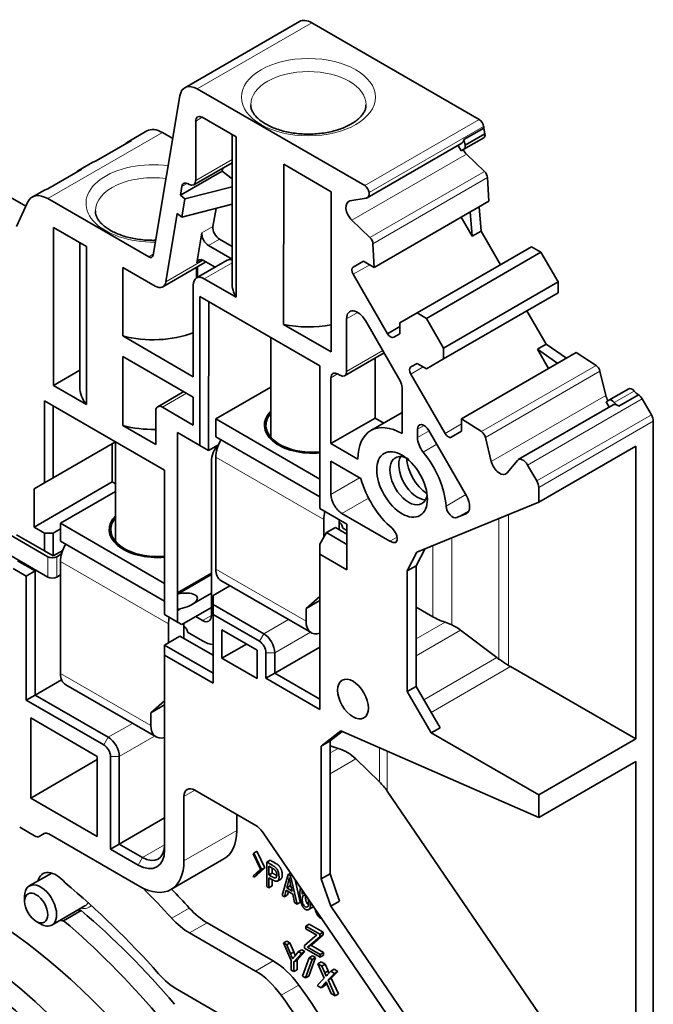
# Model space of a CAD drawing. Header units: millimetres. Extents: x 6 to 292, y 5 to 204.
# Tile 3 of 23: x 39 to 60, y 30 to 62. Entities that reach past the tile are written whole.
import ezdxf

# ---------------------------------------------------------------- set-up
doc = ezdxf.new("R2010")
doc.units = ezdxf.units.MM
for name, color, linetype in [('可见', 7, 'Continuous'), ('尺寸层', 7, 'Continuous'), ('相切', 7, 'Continuous')]:
    doc.layers.add(name, color=color, linetype=linetype)

# ---------------------------------------------------------------- blocks, each defined once
blk = doc.blocks.new('SE4')
at = {"layer": '可见', "color": 7, "linetype": 'Continuous', "lineweight": 35}
for p, q in [((48.449, 61.573), (44.772, 59.45)), ((54.222, 58.432), (48.849, 61.534)), ((43.758, 54.075), (44.615, 59.193)), ((45.172, 59.411), (50.545, 56.309)), ((45.334, 58.501), (46.421, 57.873)), ((45.122, 56.471), (45.122, 58.379)), ((54.363, 58.152), (53.726, 57.784)), ((54.404, 57.973), (54.363, 58.152)), ((43.556, 58.064), (42.955, 57.717)), ((44.386, 57.824), (44.056, 58.014)), ((46.289, 57.95), (46.288, 53.188)), ((46.421, 57.873), (46.42, 52.73)), ((53.729, 57.477), (54.365, 57.845)), ((53.767, 57.606), (54.404, 57.973)), ((43.065, 57.757), (41.933, 57.103)), ((50.625, 55.916), (53.665, 57.672)), ((53.64, 57.426), (53.54, 57.6)), ((53.726, 57.784), (53.767, 57.606)), ((53.729, 57.477), (53.64, 57.426)), ((54.391, 56.766), (53.813, 57.318)), ((41.824, 57.063), (41.364, 56.798)), ((45.059, 56.333), (46.289, 57.043)), ((47.945, 51.849), (47.946, 56.993)), ((47.946, 56.993), (49.469, 56.113)), ((41.474, 56.838), (40.378, 56.205)), ((44.632, 55.999), (45.975, 56.774)), ((45.991, 56.871), (45.975, 56.774)), ((46.289, 56.53), (45.975, 56.774)), ((39.671, 55.647), (38.097, 56.555)), ((44.679, 56.279), (44.632, 55.999)), ((46.289, 56.27), (44.778, 55.885)), ((44.887, 56.361), (44.909, 56.348)), ((54.527, 55.808), (54.488, 56.565)), ((40.268, 56.165), (39.879, 55.941)), ((44.632, 55.999), (44.778, 55.885)), ((49.469, 56.113), (49.468, 53.878)), ((39.728, 55.77), (39.37, 55.002)), ((40.379, 55.891), (43.619, 54.021)), ((44.778, 55.885), (44.679, 55.298)), ((46.289, 55.709), (44.679, 55.298)), ((50.59, 55.904), (50.072, 55.817)), ((54.527, 55.808), (50.85, 53.685)), ((54.28, 54.845), (54.214, 55.627)), ((44.533, 55.412), (44.167, 53.222)), ((44.679, 55.298), (44.533, 55.412)), ((45.775, 55.578), (45.678, 54.998)), ((53.931, 55.464), (53.997, 54.682)), ((50.136, 55.195), (50.714, 54.643)), ((53.997, 54.682), (53.642, 55.297)), ((40.556, 49.891), (40.556, 54.97)), ((41.614, 54.359), (40.556, 54.97)), ((45.162, 53.826), (45.324, 54.794)), ((54.28, 54.845), (53.997, 54.682)), ((54.902, 53.767), (54.28, 54.845)), ((41.404, 54.48), (41.404, 49.841)), ((41.614, 54.359), (41.614, 49.28)), ((46.288, 53.949), (45.533, 54.385)), ((46.288, 54.357), (45.886, 54.59)), ((50.811, 54.442), (50.85, 53.685)), ((52.225, 52.221), (55.902, 54.344)), ((52.525, 52.048), (56.202, 54.171)), ((56.202, 54.171), (55.902, 54.344)), ((56.752, 53.218), (56.202, 54.171)), ((44.068, 53.061), (45.412, 53.837)), ((46.138, 53.916), (45.148, 53.345)), ((45.371, 53.908), (45.747, 53.69)), ((49.468, 53.878), (49.468, 50.97)), ((50.505, 53.884), (50.175, 53.694)), ((50.85, 53.685), (50.505, 53.884)), ((42.783, 51.483), (42.783, 53.684)), ((43.818, 53.086), (42.783, 53.684)), ((45.144, 53.342), (45.144, 53.682)), ((45.184, 53.706), (45.184, 53.366)), ((51.277, 51.556), (50.175, 53.463)), ((45.045, 53.116), (45.044, 50.177)), ((46.42, 52.73), (45.398, 53.32)), ((56.752, 53.218), (53.075, 51.095)), ((56.752, 52.872), (56.752, 53.218)), ((56.752, 52.872), (53.075, 50.749)), ((45.256, 47.972), (45.257, 52.749)), ((45.257, 52.749), (49.11, 50.523)), ((45.539, 47.808), (45.54, 52.585)), ((51.675, 51.904), (52.225, 52.221)), ((52.225, 52.221), (52.525, 52.048)), ((56.373, 51.219), (55.752, 52.295)), ((49.468, 50.97), (47.945, 51.849)), ((49.963, 50.344), (49.963, 52.036)), ((51.682, 50.044), (50.567, 51.976)), ((51.675, 51.557), (51.675, 51.904)), ((52.525, 52.048), (53.075, 51.095)), ((51.277, 51.556), (51.675, 51.786)), ((51.475, 51.442), (51.675, 51.557)), ((45.044, 50.177), (42.783, 51.483)), ((47.539, 51.43), (47.539, 48.239)), ((56.09, 51.056), (56.373, 51.219)), ((57.019, 50.769), (56.373, 51.219)), ((49.901, 50.206), (51.166, 50.937)), ((53.075, 51.095), (53.075, 50.749)), ((53.655, 48.826), (57.332, 50.949)), ((56.09, 51.056), (56.737, 50.605)), ((56.447, 50.438), (56.09, 51.056)), ((57.968, 50.537), (57.332, 50.949)), ((42.783, 48.606), (42.783, 50.829)), ((42.783, 50.829), (45.044, 49.523)), ((50.878, 50.771), (50.878, 48.85)), ((52.225, 50.605), (52.025, 50.489)), ((52.525, 50.431), (52.225, 50.605)), ((53.075, 50.749), (52.525, 50.431)), ((40.556, 49.891), (41.404, 50.381)), ((49.11, 50.523), (49.11, 45.948)), ((49.11, 50.523), (49.11, 45.948)), ((49.751, 50.221), (49.676, 50.264)), ((53.125, 48.353), (52.025, 50.258)), ((58.283, 49.576), (58.093, 50.352)), ((49.464, 50.142), (49.464, 48.033)), ((41.614, 49.28), (40.556, 49.891)), ((44.743, 49.697), (43.903, 49.212)), ((47.539, 49.842), (45.765, 48.819)), ((51.744, 49.835), (51.744, 48.35)), ((58.379, 49.423), (59.015, 49.791)), ((40.271, 46.765), (40.271, 49.403)), ((40.271, 49.403), (44.125, 47.177)), ((45.044, 49.523), (45.044, 48.625)), ((58.29, 49.372), (58.379, 49.423)), ((58.391, 49.199), (58.29, 49.372)), ((58.698, 49.232), (59.335, 49.599)), ((59.45, 49.464), (59.743, 48.957)), ((40.553, 46.929), (40.554, 49.239)), ((43.841, 47.995), (43.841, 49.075)), ((45.044, 48.625), (44.053, 49.197)), ((51.744, 49.026), (50.744, 48.449)), ((58.514, 49.27), (55.474, 47.514)), ((45.765, 48.247), (45.765, 48.819)), ((45.765, 48.819), (49.11, 46.887)), ((50.878, 48.85), (49.464, 48.033)), ((50.878, 48.85), (51.159, 48.688)), ((53.655, 48.826), (54.291, 48.414)), ((53.655, 48.428), (53.655, 48.826)), ((59.805, 24.109), (59.805, 48.748)), ((43.841, 47.995), (42.783, 48.606)), ((44.534, 43.242), (44.534, 48.388)), ((44.534, 48.388), (45.256, 47.972)), ((47.377, 48.615), (47.377, 48.388)), ((52.239, 48.487), (52.239, 48.222)), ((53.81, 46.357), (52.601, 48.451)), ((53.325, 48.238), (53.655, 48.428)), ((33.77, 48.216), (40.381, 44.399)), ((40.553, 46.929), (42.554, 48.084)), ((42.554, 48.084), (42.554, 44.895)), ((49.11, 46.316), (45.765, 48.247)), ((54.417, 48.229), (54.606, 47.453)), ((42.446, 48.021), (42.446, 46.8)), ((45.256, 47.972), (45.539, 47.808)), ((45.852, 47.989), (45.539, 47.808)), ((49.464, 48.033), (50.33, 47.533)), ((56.128, 46.148), (59.24, 47.944)), ((59.24, 47.944), (59.24, 38.548)), ((33.77, 47.563), (40.381, 43.746)), ((45.628, 42.513), (45.628, 47.428)), ((45.765, 44.001), (45.765, 47.592)), ((49.464, 47.462), (49.464, 46.4)), ((50.42, 46.91), (49.464, 47.462)), ((55.113, 47.086), (55.445, 47.49)), ((44.125, 47.178), (44.124, 42.539)), ((44.125, 47.177), (44.124, 42.539)), ((56.066, 46.834), (55.774, 47.341)), ((42.446, 46.8), (39.936, 45.35)), ((40.553, 46.929), (40.271, 46.765)), ((42.446, 46.8), (42.554, 46.737)), ((39.936, 46.575), (39.936, 45.35)), ((39.938, 46.573), (39.936, 46.575)), ((40.271, 46.765), (39.938, 46.573)), ((42.554, 46.492), (40.787, 45.471)), ((56.128, 46.625), (56.128, 46.148)), ((52.22, 44.541), (56.128, 46.148)), ((49.11, 45.948), (49.977, 45.448)), ((49.11, 45.948), (49.11, 45.948)), ((49.23, 45.013), (49.23, 45.592)), ((49.725, 45.593), (49.725, 45.267)), ((49.725, 45.507), (49.729, 45.509)), ((51.357, 44.899), (49.817, 45.787)), ((53.79, 45.77), (53.504, 45.653)), ((39.936, 45.35), (40.271, 45.157)), ((40.787, 45.292), (40.553, 45.157)), ((40.787, 44.9), (40.787, 45.471)), ((40.787, 45.471), (44.124, 43.544)), ((42.398, 45.267), (42.398, 45.041)), ((49.605, 45.336), (49.322, 45.173)), ((49.605, 45.336), (49.977, 45.121)), ((49.977, 45.244), (49.835, 45.326)), ((49.977, 45.448), (49.977, 43.978)), ((39.37, 45.105), (40.27, 44.585)), ((40.27, 44.585), (40.271, 45.157)), ((40.271, 45.157), (40.553, 45.157)), ((40.553, 44.422), (40.553, 45.157)), ((44.124, 42.972), (40.787, 44.9)), ((49.11, 44.805), (49.322, 45.173)), ((49.322, 45.173), (49.977, 44.795)), ((40.27, 44.585), (40.553, 44.422)), ((40.855, 44.597), (40.553, 44.422)), ((49.11, 44.805), (49.11, 39.988)), ((49.11, 44.479), (49.11, 44.805)), ((52.194, 44.108), (52.472, 44.644)), ((39.971, 43.942), (39.405, 44.268)), ((40.664, 44.399), (40.821, 44.49)), ((40.786, 40.654), (40.787, 44.245)), ((49.977, 43.978), (49.11, 44.479)), ((49.11, 44.479), (49.11, 39.498)), ((51.911, 43.944), (52.22, 44.541)), ((39.688, 43.779), (39.264, 44.023)), ((39.688, 43.779), (39.971, 43.942)), ((39.971, 43.942), (40.006, 43.962)), ((39.971, 43.942), (39.971, 39.958)), ((51.911, 43.944), (52.194, 44.108)), ((51.911, 40.074), (51.911, 43.944)), ((52.194, 40.237), (52.194, 44.108)), ((39.688, 39.795), (39.688, 43.779)), ((40.787, 43.817), (40.664, 43.746)), ((44.534, 43.242), (45.628, 43.874)), ((44.534, 43.242), (45.628, 43.874)), ((45.628, 43.832), (44.534, 43.201)), ((45.931, 43.635), (48.83, 41.961)), ((45.68, 43.152), (46.223, 43.466)), ((44.534, 43.242), (44.534, 43.201)), ((44.534, 42.712), (44.534, 43.201)), ((45.003, 42.864), (45.628, 43.225)), ((45.68, 43.152), (45.68, 42.867)), ((49.11, 43.124), (48.665, 42.738)), ((49.11, 42.995), (48.665, 42.738)), ((44.639, 42.731), (44.534, 42.671)), ((44.534, 42.712), (44.534, 42.712)), ((44.534, 42.712), (44.534, 42.671)), ((44.534, 42.303), (44.534, 42.671)), ((45.628, 42.771), (44.676, 42.221)), ((45.68, 42.867), (47.306, 41.928)), ((45.68, 42.54), (45.68, 42.867)), ((48.665, 42.738), (48.665, 42.327)), ((52.194, 42.783), (52.734, 42.471)), ((44.124, 42.539), (44.534, 42.303)), ((44.124, 42.539), (44.124, 42.539)), ((45.122, 42.479), (45.345, 42.35)), ((47.165, 41.683), (45.68, 42.54)), ((45.68, 42.54), (45.68, 40.335)), ((44.251, 41.634), (44.251, 42.244)), ((44.676, 42.221), (44.534, 42.303)), ((44.746, 42.262), (44.746, 41.773)), ((44.746, 42.159), (44.751, 42.162)), ((45.963, 41.138), (45.963, 42.05)), ((45.963, 42.05), (47.094, 41.397)), ((53.123, 42.296), (53.342, 42.208)), ((53.618, 42.044), (54.789, 41.16)), ((44.619, 41.846), (44.124, 41.56)), ((44.619, 41.846), (45.68, 41.234)), ((45.345, 41.696), (44.857, 41.978)), ((45.68, 40.662), (44.124, 41.56)), ((44.124, 35.154), (44.124, 41.56)), ((44.124, 41.234), (44.124, 41.56)), ((46.752, 41.594), (45.963, 41.138)), ((47.66, 40.662), (49.11, 41.499)), ((45.68, 40.335), (44.124, 41.234)), ((44.124, 41.234), (44.124, 34.991)), ((47.094, 40.485), (45.963, 41.138)), ((47.094, 41.397), (47.094, 40.485)), ((47.377, 40.499), (47.377, 41.315)), ((47.66, 41.315), (47.66, 40.662)), ((55.219, 40.87), (59.24, 38.548)), ((47.377, 40.499), (47.66, 40.662)), ((49.11, 39.498), (47.377, 40.499)), ((47.66, 40.662), (49.11, 39.825)), ((39.971, 39.958), (40.821, 40.449)), ((40.952, 40.288), (43.851, 38.614)), ((51.911, 40.074), (52.194, 40.237)), ((52.962, 38.907), (52.194, 40.237)), ((39.971, 39.958), (39.688, 39.795)), ((39.971, 39.958), (42.319, 38.602)), ((49.11, 39.825), (49.11, 39.988)), ((49.11, 39.988), (49.11, 39.921)), ((49.11, 39.498), (49.11, 39.825)), ((52.679, 38.743), (51.911, 40.074)), ((42.177, 38.357), (39.688, 39.795)), ((44.124, 39.77), (43.686, 39.391)), ((44.124, 39.644), (43.686, 39.391)), ((39.829, 36.654), (39.829, 39.223)), ((39.829, 39.223), (41.965, 37.99)), ((43.686, 39.391), (43.686, 38.98)), ((52.679, 38.743), (52.962, 38.907)), ((49.154, 38.322), (49.781, 38.806)), ((49.437, 38.486), (49.826, 38.786)), ((56.128, 36.025), (49.781, 38.806)), ((56.128, 36.752), (52.679, 38.743)), ((49.154, 38.322), (49.437, 38.486)), ((49.154, 34.058), (49.154, 38.322)), ((49.437, 34.221), (49.437, 38.486)), ((49.437, 38.324), (49.692, 38.248)), ((59.24, 38.548), (56.128, 36.752)), ((41.965, 37.99), (41.965, 35.42)), ((42.389, 35.012), (42.389, 37.99)), ((42.672, 37.99), (42.672, 35.175)), ((41.965, 37.887), (39.829, 36.654)), ((50.261, 37.909), (51.021, 37.172)), ((56.128, 36.025), (59.24, 37.821)), ((59.24, 37.821), (59.24, 24.792)), ((44.744, 34.633), (44.744, 36.698)), ((45.098, 36.902), (47.048, 35.776)), ((51.27, 36.875), (58.964, 25.599)), ((56.128, 36.752), (56.128, 36.025)), ((39.829, 36.654), (41.965, 35.42)), ((46.441, 36.127), (46.441, 35.612)), ((39.955, 35.438), (39.476, 35.714)), ((44.124, 36.013), (42.672, 35.175)), ((40.264, 35.514), (40.105, 35.423)), ((40.414, 35.5), (43.33, 33.816)), ((47.264, 35.567), (50.697, 30.534)), ((42.672, 35.175), (42.389, 35.012)), ((42.672, 35.175), (43.417, 34.746)), ((43.275, 34.501), (42.389, 35.012)), ((46.966, 34.866), (46.983, 34.882)), ((47.199, 34.375), (46.966, 34.866)), ((46.983, 34.882), (47.089, 34.943)), ((46.983, 34.882), (47.232, 34.355)), ((47.089, 34.943), (47.338, 34.417)), ((44.33, 33.717), (46.027, 34.697)), ((47.403, 34.6), (47.509, 34.661)), ((47.403, 33.811), (47.403, 34.6)), ((47.471, 34.468), (47.471, 34.185)), ((40.502, 34.245), (39.785, 33.832)), ((46.966, 34.152), (47.199, 34.375)), ((46.983, 34.116), (46.966, 34.152)), ((47.232, 34.355), (46.983, 34.116)), ((46.983, 34.116), (47.089, 34.177)), ((47.338, 34.417), (47.089, 34.177)), ((47.232, 34.355), (47.338, 34.417)), ((47.471, 34.185), (47.577, 34.247)), ((47.577, 34.406), (47.577, 34.247)), ((47.894, 33.527), (48.091, 34.203)), ((48.091, 34.203), (48.165, 34.246)), ((48.091, 34.203), (48.165, 34.16)), ((48.165, 34.16), (48.207, 34.185)), ((48.165, 34.16), (48.374, 33.25)), ((49.154, 34.058), (49.437, 34.221)), ((49.736, 33.345), (49.437, 34.221)), ((47.471, 34.092), (47.471, 33.771)), ((47.471, 33.771), (47.577, 33.833)), ((47.577, 34.036), (47.577, 33.833)), ((47.747, 33.99), (47.853, 34.051)), ((48.042, 33.766), (48.148, 33.827)), ((48.148, 33.827), (48.186, 33.805)), ((48.316, 34.025), (48.48, 33.311)), ((49.454, 33.182), (49.154, 34.058)), ((39.635, 33.5), (39.635, 33.336)), ((47.471, 33.771), (47.403, 33.811)), ((47.967, 33.485), (47.894, 33.527)), ((48.022, 33.693), (47.967, 33.485)), ((47.967, 33.485), (48.073, 33.547)), ((48.237, 33.568), (48.022, 33.693)), ((48.042, 33.766), (48.216, 33.666)), ((48.1, 33.648), (48.073, 33.547)), ((48.297, 33.295), (48.237, 33.568)), ((40.51, 32.576), (41.571, 33.188)), ((48.374, 33.25), (48.297, 33.295)), ((48.374, 33.25), (48.48, 33.311)), ((49.454, 33.182), (49.736, 33.345)), ((41.451, 33.041), (40.885, 32.714)), ((48.733, 33.068), (48.839, 33.129)), ((55.852, 23.802), (49.454, 33.182)), ((40.006, 32.693), (40.148, 32.612)), ((47.611, 31.426), (45.494, 32.648)), ((48.653, 32.545), (48.759, 32.607)), ((48.759, 32.607), (49.213, 32.345)), ((47.045, 31.099), (44.928, 32.322)), ((48.653, 32.459), (48.653, 32.545)), ((48.653, 32.545), (49.107, 32.284)), ((49.007, 32.255), (48.653, 32.459)), ((49.213, 32.258), (48.857, 31.956)), ((49.107, 32.284), (49.213, 32.345)), ((49.107, 32.284), (49.107, 32.197)), ((49.107, 32.197), (49.213, 32.258)), ((49.213, 32.345), (49.213, 32.258)), ((47.94, 32.003), (48.046, 32.064)), ((48.184, 31.44), (47.94, 32.003)), ((47.94, 32.003), (48.042, 31.944)), ((48.042, 31.944), (48.148, 32.005)), ((48.042, 31.944), (48.167, 31.651)), ((48.046, 32.064), (48.148, 32.005)), ((48.148, 32.005), (48.273, 31.713)), ((48.616, 31.925), (48.941, 32.206)), ((48.616, 31.835), (48.616, 31.925)), ((48.713, 31.866), (48.819, 31.927)), ((49.107, 32.197), (48.751, 31.895)), ((48.751, 31.895), (48.857, 31.956)), ((48.857, 31.956), (48.819, 31.927)), ((48.819, 31.927), (49.223, 31.693)), ((48.167, 31.651), (48.273, 31.713)), ((48.521, 31.668), (48.268, 31.392)), ((48.301, 31.58), (48.423, 31.724)), ((48.627, 31.729), (48.374, 31.453)), ((48.423, 31.724), (48.529, 31.785)), ((48.423, 31.724), (48.521, 31.668)), ((48.521, 31.668), (48.627, 31.729)), ((48.529, 31.785), (48.627, 31.729)), ((49.117, 31.546), (48.616, 31.835)), ((48.751, 31.895), (48.713, 31.866)), ((48.713, 31.866), (49.117, 31.632)), ((49.117, 31.632), (49.223, 31.693)), ((49.117, 31.632), (49.117, 31.546)), ((49.117, 31.546), (49.223, 31.607)), ((49.223, 31.693), (49.223, 31.607)), ((48.184, 31.13), (48.184, 31.44)), ((48.268, 31.392), (48.374, 31.453)), ((48.268, 31.392), (48.268, 31.082)), ((48.374, 31.453), (48.374, 31.143)), ((48.547, 30.934), (48.762, 31.529)), ((48.857, 31.474), (48.642, 30.879)), ((48.963, 31.535), (48.748, 30.941)), ((48.762, 31.529), (48.868, 31.59)), ((48.762, 31.529), (48.857, 31.474)), ((48.857, 31.474), (48.963, 31.535)), ((48.868, 31.59), (48.963, 31.535)), ((49.04, 31.335), (49.146, 31.396)), ((49.247, 30.876), (49.04, 31.335)), ((49.04, 31.335), (49.169, 31.26)), ((49.146, 31.396), (49.275, 31.321)), ((49.169, 31.26), (49.275, 31.321)), ((49.275, 31.321), (49.369, 31.102)), ((48.268, 31.082), (48.184, 31.13)), ((48.268, 31.082), (48.374, 31.143)), ((49.169, 31.26), (49.263, 31.04)), ((49.263, 31.04), (49.369, 31.102)), ((49.353, 30.987), (49.456, 31.095)), ((49.58, 31.023), (49.368, 30.813)), ((49.456, 31.095), (49.562, 31.156)), ((49.456, 31.095), (49.58, 31.023)), ((49.686, 31.084), (49.474, 30.874)), ((49.562, 31.156), (49.686, 31.084)), ((49.58, 31.023), (49.686, 31.084)), ((48.642, 30.879), (48.547, 30.934)), ((48.642, 30.879), (48.748, 30.941)), ((49.023, 30.638), (49.247, 30.876)), ((49.309, 30.752), (49.149, 30.565)), ((49.327, 30.71), (49.255, 30.627)), ((49.343, 30.673), (49.309, 30.752)), ((49.468, 30.381), (49.343, 30.673)), ((49.368, 30.813), (49.474, 30.874)), ((49.368, 30.813), (49.596, 30.307)), ((49.474, 30.874), (49.702, 30.369)), ((44.541, 30.504), (47.03, 29.067)), ((49.149, 30.565), (49.023, 30.638)), ((49.149, 30.565), (49.255, 30.627)), ((49.596, 30.307), (49.468, 30.381)), ((49.596, 30.307), (49.702, 30.369)), ((50.697, 30.534), (51.267, 29.699))]:
    blk.add_line(p, q, dxfattribs=at)
for centre, radius, start, end in [((24.519, -4.162), 54.498, 55.7956, 56.1809), ((44.608, 34.806), 3.588, 343.1548, 348.6731), ((61.206, 36.576), 13.312, 190.7156, 192.6299), ((44.714, 34.867), 3.588, 343.1548, 344.286)]:
    blk.add_arc(centre, radius, start, end, dxfattribs=at)
for centre, major_axis, ratio, start_param, end_param in [((48.849, 60.881), (0.4, -0.693), 0.57735, 2.356194, 3.141593), ((45.172, 58.758), (0.4, -0.693), 0.57735, 2.356194, 3.752458), ((45.334, 58.256), (0.15, -0.26), 0.57735, 2.35605, 3.926846), ((54.222, 58.268), (0.1, -0.173), 0.57735, 0.907886, 2.356194), ((54.152, 58.299), (0.15, -0.26), 0.57735, 0.680319, 0.907886), ((44.056, 57.198), (0.5, -0.866), 0.57735, 2.356194, 3.141593), ((54.265, 58.018), (0.1, -0.173), 0.57735, 0, 1.001015), ((43.455, 56.851), (0.5, -0.866), 0.57735, 2.941261, 3.341924), ((53.515, 57.932), (-0.15, 0.26), 0.57735, 3.141593, 3.820898), ((53.629, 57.651), (-0.1, 0.173), 0.57735, 3.141593, 4.142479), ((53.902, 57.577), (0.2, -0.346), 0.57735, 4.712389, 5.179629), ((42.324, 56.197), (0.5, -0.866), 0.57735, 2.941261, 3.141593), ((41.864, 55.932), (0.5, -0.866), 0.57735, 2.941261, 3.341924), ((54.346, 56.636), (0.1, -0.173), 0.57735, 0.846483, 2.038582), ((44.887, 56.116), (0.15, -0.26), 0.57735, 2.356194, 3.752458), ((44.909, 56.593), (-0.15, 0.26), 0.57735, 2.356194, 3.926846), ((50.545, 56.146), (0.1, -0.173), 0.57735, 0.907886, 2.356194), ((40.379, 55.075), (0.5, -0.866), 0.57735, 2.356194, 3.52533), ((40.768, 55.299), (0.5, -0.866), 0.57735, 2.941261, 3.141593), ((50.475, 56.176), (-0.15, 0.26), 0.57735, 2.9287, 4.049479), ((50.225, 55.454), (0.2, -0.346), 0.57735, 2.9287, 5.179629), ((45.886, 54.835), (-0.15, 0.26), 0.57735, 0.610865, 2.35605), ((45.533, 54.63), (0.15, -0.26), 0.57735, 3.752458, 5.497642), ((50.67, 54.513), (0.1, -0.173), 0.57735, 0.846463, 2.038582), ((43.619, 54.184), (-0.1, 0.173), 0.57735, 2.356194, 3.752458), ((45.371, 53.663), (0.15, -0.26), 0.57735, 2.35605, 3.752458), ((45.162, 54.27), (-0.25, 0.433), 0.57735, 3.141593, 3.292686), ((46.388, 53.483), (0.25, -0.433), 0.57735, 2.642284, 3.141593), ((50.275, 53.521), (-0.1, 0.173), 0.57735, 0.000073, 1.570869), ((43.818, 53.494), (-0.25, 0.433), 0.57735, 2.356194, 3.752458), ((45.398, 52.912), (0.25, -0.433), 0.57735, 2.35605, 3.926928), ((48.738, 53.188), (2.45, 0), 0.577434, 3.141593, 3.471377), ((50.317, 51.831), (0.25, -0.433), 0.57735, 1.570796, 3.926846), ((48.738, 53.188), (-2.45, 0), 0.577434, 1.241157, 1.873334), ((43.754, 52.718), (-2.35, 0), 0.57735, 1.144621, 2.152135), ((51.375, 51.615), (-0.1, 0.173), 0.57735, 1.582237, 3.141593), ((49.676, 50.019), (0.15, -0.26), 0.57735, 2.35605, 3.926928), ((49.751, 50.466), (-0.15, 0.26), 0.57735, 2.35605, 3.926846), ((52.125, 50.316), (-0.1, 0.173), 0.57735, 0, 1.570796), ((57.959, 50.379), (0.1, -0.173), 0.57735, 1.103011, 2.294687), ((51.532, 49.957), (0.15, -0.26), 0.57735, 0.785398, 1.570796), ((43.754, 49.841), (2.35, 0), 0.57735, 3.141593, 3.567768), ((59.115, 49.618), (0.1, -0.173), 0.57735, 1.813983, 3.141593), ((59.298, 49.862), (0.15, -0.26), 0.57735, 4.955576, 5.674254), ((58.552, 49.523), (-0.2, 0.346), 0.57735, 1.103557, 1.570796), ((58.479, 49.25), (-0.1, 0.173), 0.57735, 4.955576, 6.283185), ((58.661, 49.494), (0.15, -0.26), 0.57735, 4.955576, 5.335494), ((59.3, 49.377), (0.15, -0.26), 0.57735, 1.570788, 2.193901), ((44.053, 48.952), (0.15, -0.26), 0.57735, 2.356194, 3.926991), ((48.877, 48.615), (1.551, 0), 0.57735, 2.611814, 4.863435), ((48.877, 48.615), (-1.5, 0), 0.57735, 5.814124, 6.283185), ((58.664, 49.01), (0.15, -0.26), 0.57735, 2.532661, 3.141593), ((58.664, 49.01), (-0.15, 0.26), 0.57735, 5.335494, 5.674254), ((51.744, 46.717), (1, -1.732), 0.57735, 2.356194, 3.926991), ((59.593, 48.87), (0.15, -0.26), 0.57735, 0.785398, 1.570788), ((43.754, 49.841), (2.35, 0), 0.57735, 4.286214, 4.749331), ((48.877, 48.615), (-1.5, 0), 0.57735, 0, 1.726973), ((52.451, 48.365), (0.15, -0.26), 0.57735, 1.570796, 3.926991), ((53.225, 48.411), (-0.1, 0.173), 0.57735, 1.570796, 3.141666), ((54.282, 48.256), (0.1, -0.173), 0.57735, 1.103011, 2.294708), ((46.331, 47.919), (-0.4, -0.693), 0.57735, 4.710563, 5.497787), ((52.593, 48.018), (0.25, -0.433), 0.57735, 3.926991, 4.997132), ((46.476, 46.938), (0.6, -1.039), 0.57735, 3.209257, 3.926991), ((51.744, 46.717), (1, -1.732), 0.57735, 0.858961, 1.85554), ((51.956, 46.839), (-0.425, 0.736), 0.57735, 0, 3.763176), ((51.956, 46.839), (-0.425, 0.736), 0.57735, 5.497787, 6.283185), ((52.239, 47.002), (-0.425, 0.736), 0.57735, 0.339225, 2.802368), ((52.593, 47.207), (-0.5, 0.866), 0.57735, 0.841147, 2.288207), ((54.875, 47.4), (-0.2, 0.346), 0.57735, 1.103557, 3.354485), ((55.624, 47.254), (0.15, -0.26), 0.57735, 1.570773, 3.354485), ((51.744, 46.717), (-1, 1.732), 0.57735, 1.142969, 2.127899), ((55.916, 46.747), (0.15, -0.26), 0.57735, 0.785398, 1.570779), ((49.817, 46.196), (0.25, -0.433), 0.57735, 3.92696, 5.497787), ((53.56, 46.213), (-0.25, 0.433), 0.57735, 3.064226, 4.712389), ((49.796, 45.918), (0.4, 0.693), 0.57735, 1.978156, 2.356194), ((53.366, 45.918), (0.15, -0.26), 0.57735, 4.000553, 6.205819), ((43.898, 45.267), (1.551, 0), 0.577392, 2.619838, 4.858971), ((43.898, 45.267), (-1.5, 0), 0.577392, 5.823413, 6.283185), ((49.729, 45.387), (0.075, -0.13), 0.57735, 0.785398, 2.391913), ((43.898, 45.267), (-1.5, 0), 0.577392, 0, 1.722357), ((51.376, 45.1), (-0.15, 0.26), 0.57735, 3.261408, 5.269492), ((51.357, 45.307), (0.25, -0.433), 0.57735, 5.497777, 6.053182), ((41.352, 44.571), (-0.4, -0.693), 0.577308, 4.710614, 5.497824), ((40.523, 44.481), (-0.2, 0), 0.57735, 0.785398, 2.356194), ((46.331, 44.328), (0.4, 0.693), 0.57735, 2.356194, 3.141593), ((40.523, 43.828), (-0.2, 0), 0.57735, 0.785398, 2.356194), ((44.575, 42.963), (-0.604, -0.124), 0.390246, 1.424275, 4.698778), ((44.817, 42.571), (0.4, 0.693), 0.577308, 2.056578, 2.356231), ((45.345, 42.676), (-0.2, 0.346), 0.57735, 2.356194, 3.926991), ((54.148, 43.287), (-2, 0), 0.57735, 0.785398, 1.032514), ((44.751, 42.039), (0.075, -0.13), 0.57735, 0.785398, 2.399504), ((49.23, 42.654), (0.4, 0.693), 0.57735, 2.356194, 3.712609), ((53.112, 41.473), (-0.894, 0.564), 0.716839, 4.595145, 4.900232), ((47.306, 41.519), (-0.25, 0.433), 0.57735, 3.926991, 5.497787), ((45.345, 42.676), (-0.6, 1.039), 0.57735, 2.356194, 2.761999), ((47.165, 41.438), (-0.15, 0.26), 0.57735, 3.926991, 5.497787), ((55.295, 41.73), (-0.894, 0.564), 0.716839, 1.453553, 1.525979), ((55.219, 41.686), (0.5, -0.866), 0.57735, -0.875943, -0.785398), ((41.352, 40.981), (0.4, 0.693), 0.577308, 2.356231, 3.141593), ((44.251, 39.307), (0.4, 0.693), 0.577308, 2.356231, 3.700165), ((42.319, 38.194), (-0.25, 0.433), 0.57735, 3.927064, 5.497787), ((42.177, 38.112), (-0.15, 0.26), 0.57735, 3.927064, 5.497787), ((49.692, 37.431), (-0.816, 0.639), 0.709391, 4.564073, 5.219865), ((50.563, 36.467), (-0.764, 0.999), 0.646272, 4.628484, 4.938186), ((45.098, 36.494), (0.25, -0.433), 0.57735, 2.356194, 3.926991), ((47.048, 35.368), (-0.25, 0.433), 0.57735, 4.841995, 5.497787), ((39.955, 35.683), (-0.15, 0.26), 0.57735, 2.356194, 3.141593), ((40.414, 35.255), (0.15, -0.26), 0.57735, 2.356194, 3.141593), ((45.027, 36.429), (-1, 1.732), 0.57735, 3.141593, 3.926991), ((43.417, 35.562), (-0.5, 0.866), 0.57735, 2.356194, 3.926918), ((36.895, 19.323), (-8, 13.856), 0.57735, 4.859734, 6.13584), ((37.956, 19.936), (-8.1, 14.03), 0.57735, 4.997085, 5.99849), ((43.275, 35.48), (-0.6, 1.039), 0.57735, 2.356194, 3.926918), ((43.33, 35.449), (-1, 1.732), 0.57735, 2.356194, 3.926991), ((40.643, 33.489), (0.425, -0.736), 0.57735, 1.854123, 3.690795), ((40.148, 33.204), (0.363, -0.628), 0.57735, 0, 3.926991), ((37.956, 19.936), (-9.85, 17.061), 0.57735, 5.054218, 5.28247), ((36.895, 19.323), (-7.5, 12.99), 0.57735, 4.86934, 6.126235), ((37.956, 19.936), (-11.1, 19.226), 0.57735, -1.205069, -1.141757), ((38.521, 20.262), (-11.1, 19.226), 0.57735, -1.205069, -1.165757), ((41.208, 33.816), (-0.362, 0.628), 0.57735, 3.141593, 3.166984), ((41.208, 33.816), (0.425, -0.736), 0.57735, -0.549202, -0.370221), ((38.521, 20.262), (-9.1, 15.762), 0.57735, 5.019317, 5.268145), ((45.494, 34.281), (1, -1.732), 0.57735, 5.078116, 5.497787), ((40.148, 33.204), (0.363, -0.628), 0.57735, 5.497787, 6.283185), ((40.643, 33.489), (0.425, -0.736), 0.57735, -0.549202, -0.370221), ((37.956, 19.936), (-9.1, 15.762), 0.57735, 5.019317, 5.268145), ((44.928, 33.955), (1, -1.732), 0.57735, 5.078116, 5.497787), ((49.731, 31.029), (-0.712, 1.233), 0.57735, 0.017117, 0.116413), ((46.602, 31.387), (1.318, -2.283), 0.57735, 1.292108, 1.359241), ((46.708, 31.448), (1.318, -2.283), 0.57735, 1.312612, 1.359241), ((47.611, 29.793), (-1, 1.732), 0.57735, 4.880264, 5.497787), ((50.171, 29.076), (-1.584, 2.744), 0.57735, 0.202519, 0.261283), ((44.541, 32.137), (1, -1.732), 0.57735, 5.054218, 5.497787), ((47.045, 29.466), (-1, 1.732), 0.57735, 4.880264, 5.497787), ((47.793, 30.783), (1.241, -2.15), 0.57735, 1.316865, 1.362854), ((50.935, 28.748), (-1.382, 2.394), 0.57735, 0.15784, 0.199849), ((47.899, 30.844), (1.241, -2.15), 0.57735, 1.332919, 1.362854), ((38.521, 20.262), (-12.1, 20.958), 0.57735, 4.558961, 4.880264), ((37.956, 19.936), (12.1, -20.958), 0.57735, 1.427895, 1.738672)]:
    blk.add_ellipse(centre, major_axis=major_axis, ratio=ratio, start_param=start_param, end_param=end_param, dxfattribs=at)
for centre, major_axis in [((51.744, 46.717), (0.575, -0.996)), ((50.171, 39.828), (0.35, -0.606)), ((40.006, 33.122), (0.263, -0.455))]:
    blk.add_ellipse(centre, major_axis=major_axis, ratio=0.57735, dxfattribs=at)
for points, degree, knots in [([(50.586, 58.904), (50.586, 58.879), (50.587, 58.83), (50.562, 58.743), (50.513, 58.644), (50.439, 58.543), (50.336, 58.441), (50.21, 58.345), (50.062, 58.255), (49.893, 58.175), (49.705, 58.105), (49.501, 58.047), (49.285, 58.003), (49.06, 57.974), (48.829, 57.96), (48.597, 57.962), (48.367, 57.979), (48.143, 58.012), (47.929, 58.059), (47.728, 58.12), (47.544, 58.193), (47.38, 58.275), (47.238, 58.366), (47.119, 58.461), (47.026, 58.559), (46.957, 58.658), (46.912, 58.754), (46.89, 58.837), (46.891, 58.884), (46.892, 58.904)], 3, [0, 0, 0, 0, 0.028531, 0.06884, 0.106269, 0.146151, 0.184304, 0.221745, 0.259018, 0.296314, 0.33375, 0.37136, 0.409133, 0.447037, 0.485031, 0.52307, 0.561105, 0.599075, 0.636934, 0.674635, 0.712139, 0.749417, 0.786474, 0.823374, 0.86026, 0.897403, 0.935408, 0.975347, 1, 1, 1, 1]), ([(43.839, 54.554), (43.816, 54.553), (43.717, 54.552), (43.539, 54.557), (43.311, 54.579), (43.089, 54.617), (42.879, 54.668), (42.683, 54.733), (42.505, 54.809), (42.348, 54.894), (42.213, 54.986), (42.102, 55.083), (42.017, 55.181), (41.955, 55.279), (41.918, 55.375), (41.902, 55.448), (41.906, 55.486), (41.907, 55.496)], 3, [0.1922974, 0.1922974, 0.1922974, 0.1922974, 0.2096102, 0.2693768, 0.3291067, 0.3887117, 0.4481181, 0.5072562, 0.5660671, 0.6245198, 0.6826424, 0.7405804, 0.7985869, 0.8572334, 0.9176685, 0.9818545, 1, 1, 1, 1]), ([(47.471, 34.092), (47.673, 33.975), (47.717, 33.981), (47.817, 33.994), (47.792, 34.181), (47.781, 34.269), (47.749, 34.341), (47.728, 34.39), (47.651, 34.453), (47.639, 34.464), (47.403, 34.6)], 2, [0, 0, 0, 0.25, 0.25, 0.5, 0.5, 0.625, 0.625, 0.75, 0.75, 1, 1, 1]), ([(47.471, 34.468), (47.636, 34.372), (47.644, 34.366), (47.722, 34.296), (47.724, 34.185), (47.726, 34.077), (47.642, 34.091), (47.632, 34.092), (47.471, 34.185)], 2, [0, 0, 0, 0.25, 0.25, 0.5, 0.5, 0.75, 0.75, 1, 1, 1]), ([(47.509, 34.661), (47.744, 34.525), (47.757, 34.515), (47.875, 34.419), (47.898, 34.242), (47.918, 34.095), (47.851, 34.054)], 2, [0, 0, 0, 0.25, 0.25, 0.5, 0.5, 0.7101521, 0.7101521, 0.7101521]), ([(48.486, 33.773), (48.456, 33.656), (48.475, 33.454), (48.492, 33.27), (48.562, 33.163), (48.636, 33.05), (48.716, 33.061), (48.807, 33.074), (48.809, 33.245), (48.809, 33.28), (48.807, 33.312)], 2, [0.2692191, 0.2692191, 0.2692191, 0.375, 0.375, 0.5, 0.5, 0.625, 0.625, 0.75, 0.75, 0.7727764, 0.7727764, 0.7727764]), ([(48.543, 33.409), (48.544, 33.454), (48.548, 33.532), (48.644, 33.54), (48.75, 33.416), (48.745, 33.276), (48.738, 33.145), (48.634, 33.148), (48.543, 33.277), (48.542, 33.36), (48.543, 33.409)], 3, [0, 0, 0, 0, 0.136949, 0.237336, 0.348385, 0.501141, 0.648819, 0.749643, 0.85348, 1, 1, 1, 1]), ([(48.649, 33.47), (48.649, 33.422), (48.651, 33.341), (48.711, 33.252), (48.738, 33.231)], 3, [0, 0, 0, 0, 0.1439233, 0.242832, 0.242832, 0.242832, 0.242832]), ([(48.959, 33.077), (48.982, 32.967), (49.03, 32.894), (49.092, 32.8), (49.157, 32.791)], 2, [0.4138294, 0.4138294, 0.4138294, 0.5, 0.5, 0.6033033, 0.6033033, 0.6033033])]:
    blk.add_open_spline(points, degree=degree, knots=knots, dxfattribs=at)
for points, degree in [([(47.577, 34.247), (47.681, 34.187), (47.722, 34.165)], 2), ([(48.534, 33.565), (48.534, 33.64), (48.542, 33.692)], 2), ([(48.602, 33.606), (48.557, 33.607), (48.534, 33.565)], 2), ([(48.652, 33.53), (48.65, 33.512), (48.649, 33.491), (48.649, 33.47)], 3), ([(48.893, 33.179), (48.874, 33.14), (48.84, 33.127)], 2)]:
    blk.add_open_spline(points, degree=degree, dxfattribs=at)
at = {"layer": '相切', "color": 7, "linetype": 'Continuous', "lineweight": 13}
for p, q in [((48.849, 61.534), (45.172, 59.411)), ((45.122, 58.379), (45.334, 58.501)), ((50.545, 56.309), (54.222, 58.432)), ((50.685, 56.084), (54.362, 58.207)), ((44.056, 58.014), (40.379, 55.891)), ((53.813, 57.318), (50.136, 55.195)), ((46.289, 57.144), (45.122, 56.471)), ((50.714, 54.643), (54.391, 56.766)), ((44.851, 56.378), (44.679, 56.279)), ((50.811, 54.442), (54.488, 56.565)), ((45.324, 54.794), (45.678, 54.998)), ((45.886, 54.59), (45.533, 54.385)), ((43.619, 54.021), (43.763, 54.104)), ((44.167, 53.222), (45.362, 53.912)), ((45.334, 53.925), (45.162, 53.826)), ((46.288, 53.834), (45.398, 53.32)), ((50.175, 53.694), (50.505, 53.884)), ((50.705, 53.769), (50.175, 53.463)), ((50.317, 52.24), (49.963, 52.036)), ((49.963, 50.344), (51.122, 51.013)), ((49.676, 50.264), (49.464, 50.142)), ((52.425, 50.489), (52.025, 50.258)), ((54.291, 48.414), (57.968, 50.537)), ((54.417, 48.229), (58.093, 50.352)), ((44.053, 49.197), (44.831, 49.646)), ((58.552, 49.348), (59.188, 49.715)), ((54.606, 47.453), (58.283, 49.576)), ((55.774, 47.341), (59.45, 49.464)), ((59.743, 48.957), (56.066, 46.834)), ((59.805, 48.748), (56.128, 46.625)), ((52.451, 48.61), (52.239, 48.487)), ((52.239, 48.222), (52.61, 48.436)), ((53.125, 48.353), (53.655, 48.659)), ((52.857, 48.008), (52.423, 47.757)), ((49.23, 45.592), (45.765, 47.592)), ((49.464, 46.4), (50.383, 46.931)), ((50.668, 46.279), (49.817, 45.787)), ((53.155, 46.022), (53.791, 46.39)), ((53.89, 45.875), (53.504, 45.653)), ((53.79, 45.77), (53.829, 45.793)), ((54.851, 45.623), (54.851, 41.115)), ((55.155, 45.748), (55.155, 40.91)), ((51.357, 44.899), (51.584, 45.03)), ((53.342, 45.002), (53.342, 42.208)), ((52.734, 44.752), (52.734, 42.471)), ((40.381, 44.399), (40.381, 43.746)), ((40.664, 43.746), (40.664, 44.399)), ((44.251, 42.244), (40.787, 44.245)), ((45.765, 44.001), (48.665, 42.327)), ((45.345, 42.35), (45.628, 42.513)), ((47.306, 41.928), (48.097, 42.384)), ((52.194, 41.76), (53.123, 42.296)), ((52.194, 41.222), (53.618, 42.044)), ((47.165, 41.683), (47.306, 41.928)), ((47.66, 41.315), (48.804, 41.976)), ((47.377, 41.315), (47.66, 41.315)), ((52.443, 39.805), (54.789, 41.16)), ((52.676, 39.402), (55.219, 40.87)), ((40.786, 40.654), (43.686, 38.98)), ((42.319, 38.602), (43.095, 39.05)), ((42.319, 38.602), (42.177, 38.357)), ((42.672, 37.99), (43.802, 38.642)), ((49.437, 38.1), (49.692, 38.248)), ((51.021, 38.263), (51.021, 37.172)), ((42.672, 37.99), (42.389, 37.99)), ((51.27, 38.154), (51.27, 36.875)), ((49.437, 37.433), (50.261, 37.909)), ((44.744, 36.698), (45.098, 36.902)), ((44.744, 34.633), (46.441, 35.612)), ((43.417, 34.746), (44.124, 35.154)), ((44.124, 34.991), (44.124, 35.154)), ((43.275, 34.501), (43.417, 34.746)), ((44.918, 33.123), (44.352, 32.796)), ((44.928, 32.322), (45.494, 32.648)), ((47.611, 31.426), (47.045, 31.099)), ((48.43, 30.652), (47.864, 30.325))]:
    blk.add_line(p, q, dxfattribs=at)
blk.add_ellipse((48.739, 59.148), major_axis=(2.15, 0), ratio=0.57735, dxfattribs=at)
for centre, major_axis, start_param, end_param in [((48.739, 58.903), (1.85, 0), 0.000913, 3.139328), ((43.754, 55.739), (-2.15, 0), 4.484661, 7.888933), ((43.754, 55.494), (-1.85, 0), 4.485502, 6.280926), ((41.279, 33.857), (-0.413, 0.714), 2.644113, 3.34747), ((41.208, 33.816), (-0.362, 0.628), 3.166984, 3.479869)]:
    blk.add_ellipse(centre, major_axis=major_axis, ratio=0.57735, start_param=start_param, end_param=end_param, dxfattribs=at)

msp = doc.modelspace()

# ---------------------------------------------------------------- block references
at = {"layer": '尺寸层'}
msp.add_blockref('SE4', (0, 0), dxfattribs=at)

doc.saveas('drawing.dxf')
